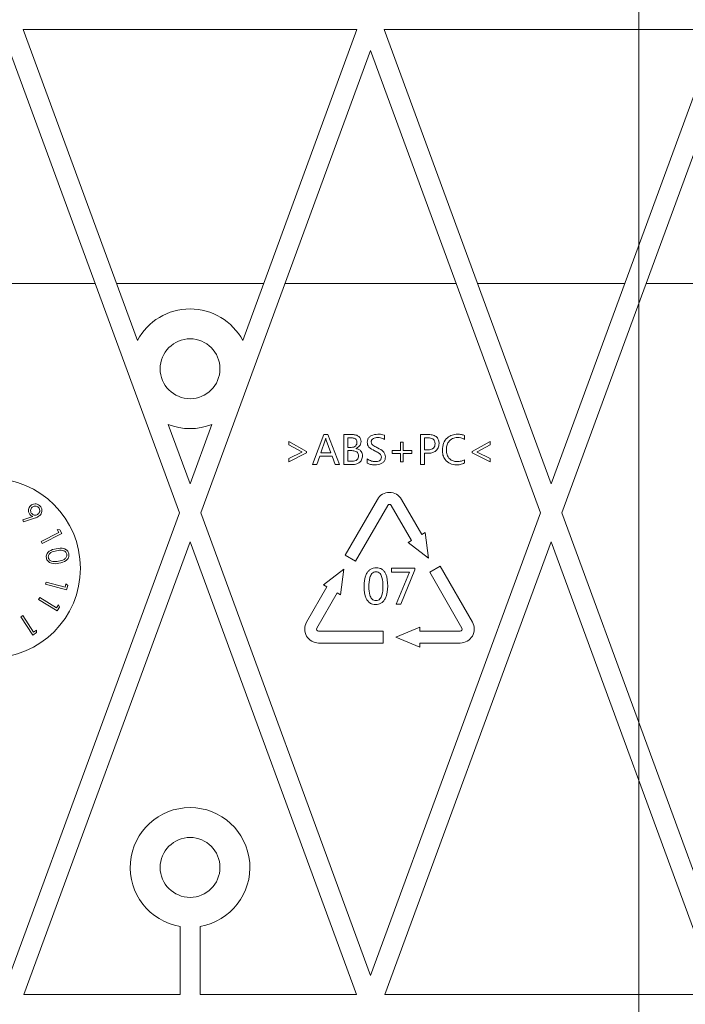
# Model space of a CAD drawing. Header units: millimetres. Extents: x -420 to 420, y -297 to 297.
# Tile 94 of 146: x 150 to 183, y -52 to -3. Entities that reach past the tile are written whole.
import ezdxf

# ---------------------------------------------------------------- set-up
doc = ezdxf.new("R2010")
doc.units = ezdxf.units.MM
doc.header["$MEASUREMENT"] = 0
doc.layers.add('layer 1', color=7, linetype='Continuous')

msp = doc.modelspace()

# ---------------------------------------------------------------- linework, layer by layer
at = {"layer": 'layer 1', "lineweight": 9}
for points in [[(180.9808, -160.5025), (180.9808, -160.5025), (180.9808, 24.0118), (180.9808, 24.0118)], [(166.8523, -3.5025), (166.8523, -3.5025), (150.1094, -3.5025), (150.1094, -3.5025)], [(150.1094, -3.5025), (150.1094, -3.5025), (155.8369, -19.0848), (155.8369, -19.0848)], [(166.8523, -3.5025), (166.8523, -3.5025), (161.1247, -19.0848), (161.1247, -19.0848)], [(184.9643, -3.5025), (184.9643, -3.5025), (168.2214, -3.5025), (168.2214, -3.5025)], [(176.5929, -26.2778), (176.5929, -26.2778), (168.2214, -3.5025), (168.2214, -3.5025)], [(176.5929, -26.2778), (176.5929, -26.2778), (184.9643, -3.5025), (184.9643, -3.5025)], [(177.1256, -27.7271), (177.1256, -27.7271), (185.8808, -3.9076), (185.8808, -3.9076)], [(149.4248, -4.5387), (149.4248, -4.5387), (157.9481, -27.7271), (157.9481, -27.7271)], [(167.5369, -4.5387), (167.5369, -4.5387), (159.0135, -27.7271), (159.0135, -27.7271)], [(176.0602, -27.7271), (176.0602, -27.7271), (167.5369, -4.5387), (167.5369, -4.5387)], [(153.7187, -16.2205), (153.7187, -16.2205), (145.131, -16.2205), (145.131, -16.2205)], [(162.1776, -16.2205), (162.1776, -16.2205), (154.7841, -16.2205), (154.7841, -16.2205)], [(171.8307, -16.2205), (171.8307, -16.2205), (163.243, -16.2205), (163.243, -16.2205)], [(180.2896, -16.2205), (180.2896, -16.2205), (172.8961, -16.2205), (172.8961, -16.2205)], [(185.8808, -16.2205), (185.8808, -16.2205), (181.355, -16.2205), (181.355, -16.2205)], [(157.3844, -23.295), (158.0892, -23.5717), (158.8725, -23.5717), (159.5772, -23.295)], [(157.3844, -23.295), (157.3844, -23.295), (158.4808, -26.2778), (158.4808, -26.2778)], [(159.5772, -23.295), (159.5772, -23.295), (158.4808, -26.2778), (158.4808, -26.2778)], [(163.4321, -24.317), (163.4321, -24.317), (163.4321, -24.15), (163.4321, -24.15)], [(163.4321, -24.15), (163.4321, -24.15), (164.3284, -24.6439), (164.3284, -24.6439)], [(164.6211, -25.3025), (164.6211, -25.3025), (165.1882, -23.8025), (165.1882, -23.8025)], [(165.2582, -24.0906), (165.2582, -24.0906), (165.0344, -24.7171), (165.0344, -24.7171)], [(165.1882, -23.8025), (165.1882, -23.8025), (165.3894, -23.8025), (165.3894, -23.8025)], [(165.287, -23.9854), (165.287, -23.9854), (165.2822, -23.9854), (165.2822, -23.9854)], [(165.536, -24.7171), (165.536, -24.7171), (165.3102, -24.0906), (165.3102, -24.0906)], [(165.3894, -23.8025), (165.3894, -23.8025), (165.9747, -25.3025), (165.9747, -25.3025)], [(166.1943, -23.8025), (166.1943, -23.8025), (166.6276, -23.8025), (166.6276, -23.8025)], [(166.1943, -25.3025), (166.1943, -25.3025), (166.1943, -23.8025), (166.1943, -23.8025)], [(166.5813, -23.9671), (166.5813, -23.9671), (166.3955, -23.9671), (166.3955, -23.9671)], [(166.3955, -23.9671), (166.3955, -23.9671), (166.3955, -24.4427), (166.3955, -24.4427)], [(168.2247, -23.8254), (168.2247, -23.8254), (168.2247, -24.0449), (168.2247, -24.0449)], [(169.0296, -24.6074), (169.0296, -24.6074), (169.0296, -24.1866), (169.0296, -24.1866)], [(169.0296, -24.1866), (169.0296, -24.1866), (169.176, -24.1866), (169.176, -24.1866)], [(169.176, -24.1866), (169.176, -24.1866), (169.176, -24.6074), (169.176, -24.6074)], [(170.0357, -25.3025), (170.0357, -25.3025), (170.0357, -23.8025), (170.0357, -23.8025)], [(170.0357, -23.8025), (170.0357, -23.8025), (170.4599, -23.8025), (170.4599, -23.8025)], [(170.431, -23.9671), (170.431, -23.9671), (170.2369, -23.9671), (170.2369, -23.9671)], [(170.2369, -23.9671), (170.2369, -23.9671), (170.2369, -24.5708), (170.2369, -24.5708)], [(172.2491, -23.8436), (172.2491, -23.8436), (172.2491, -24.0449), (172.2491, -24.0449)], [(172.6333, -24.6439), (172.6333, -24.6439), (173.5296, -24.15), (173.5296, -24.15)], [(173.5296, -24.15), (173.5296, -24.15), (173.5296, -24.317), (173.5296, -24.317)], [(164.0906, -24.6748), (164.0906, -24.6748), (163.4321, -24.317), (163.4321, -24.317)], [(164.0906, -24.6817), (164.0906, -24.6817), (164.0906, -24.6748), (164.0906, -24.6748)], [(164.3284, -24.6439), (164.3284, -24.6439), (164.3284, -24.7171), (164.3284, -24.7171)], [(166.3955, -24.4427), (166.3955, -24.4427), (166.5647, -24.4427), (166.5647, -24.4427)], [(166.5887, -24.6074), (166.5887, -24.6074), (166.3955, -24.6074), (166.3955, -24.6074)], [(166.3955, -24.6074), (166.3955, -24.6074), (166.3955, -25.1379), (166.3955, -25.1379)], [(166.7939, -24.5005), (166.7939, -24.5005), (166.7939, -24.5045), (166.7939, -24.5045)], [(168.6089, -24.7537), (168.6089, -24.7537), (168.6089, -24.6074), (168.6089, -24.6074)], [(168.6089, -24.6074), (168.6089, -24.6074), (169.0296, -24.6074), (169.0296, -24.6074)], [(169.176, -24.6074), (169.176, -24.6074), (169.5967, -24.6074), (169.5967, -24.6074)], [(169.5967, -24.6074), (169.5967, -24.6074), (169.5967, -24.7537), (169.5967, -24.7537)], [(170.2369, -24.5708), (170.2369, -24.5708), (170.4127, -24.5708), (170.4127, -24.5708)], [(172.6333, -24.7171), (172.6333, -24.7171), (172.6333, -24.6439), (172.6333, -24.6439)], [(173.5296, -24.317), (173.5296, -24.317), (172.8711, -24.6737), (172.8711, -24.6737)], [(172.8711, -24.6737), (172.8711, -24.6737), (172.8711, -24.6785), (172.8711, -24.6785)], [(172.8711, -24.6785), (172.8711, -24.6785), (173.5296, -25.0084), (173.5296, -25.0084)], [(163.4321, -25.0084), (163.4321, -25.0084), (164.0906, -24.6817), (164.0906, -24.6817)], [(164.3284, -24.7171), (164.3284, -24.7171), (163.4321, -25.1744), (163.4321, -25.1744)], [(163.4321, -25.1744), (163.4321, -25.1744), (163.4321, -25.0084), (163.4321, -25.0084)], [(164.9838, -24.8818), (164.9838, -24.8818), (164.8406, -25.3025), (164.8406, -25.3025)], [(165.6035, -24.8818), (165.6035, -24.8818), (164.9838, -24.8818), (164.9838, -24.8818)], [(165.0344, -24.7171), (165.0344, -24.7171), (165.536, -24.7171), (165.536, -24.7171)], [(165.7552, -25.3025), (165.7552, -25.3025), (165.6035, -24.8818), (165.6035, -24.8818)], [(166.3955, -25.1379), (166.3955, -25.1379), (166.6196, -25.1379), (166.6196, -25.1379)], [(167.365, -25.243), (167.365, -25.243), (167.365, -25.0235), (167.365, -25.0235)], [(169.0296, -24.7537), (169.0296, -24.7537), (168.6089, -24.7537), (168.6089, -24.7537)], [(169.0296, -25.1744), (169.0296, -25.1744), (169.0296, -24.7537), (169.0296, -24.7537)], [(169.176, -25.1744), (169.176, -25.1744), (169.0296, -25.1744), (169.0296, -25.1744)], [(169.5967, -24.7537), (169.5967, -24.7537), (169.176, -24.7537), (169.176, -24.7537)], [(169.176, -24.7537), (169.176, -24.7537), (169.176, -25.1744), (169.176, -25.1744)], [(170.4284, -24.7354), (170.4284, -24.7354), (170.2369, -24.7354), (170.2369, -24.7354)], [(170.2369, -24.7354), (170.2369, -24.7354), (170.2369, -25.3025), (170.2369, -25.3025)], [(172.2491, -25.0601), (172.2491, -25.0601), (172.2491, -25.2247), (172.2491, -25.2247)], [(173.5296, -25.1744), (173.5296, -25.1744), (172.6333, -24.7171), (172.6333, -24.7171)], [(173.5296, -25.0084), (173.5296, -25.0084), (173.5296, -25.1744), (173.5296, -25.1744)], [(164.8406, -25.3025), (164.8406, -25.3025), (164.6211, -25.3025), (164.6211, -25.3025)], [(165.9747, -25.3025), (165.9747, -25.3025), (165.7552, -25.3025), (165.7552, -25.3025)], [(166.6398, -25.3025), (166.6398, -25.3025), (166.1943, -25.3025), (166.1943, -25.3025)], [(170.2369, -25.3025), (170.2369, -25.3025), (170.0357, -25.3025), (170.0357, -25.3025)], [(167.8746, -27.0525), (167.8746, -27.0525), (166.258, -29.8525), (166.258, -29.8525)], [(170.1036, -28.8133), (170.1036, -28.8133), (169.0871, -27.0525), (169.0871, -27.0525)], [(166.7777, -30.1525), (166.7777, -30.1525), (168.3942, -27.3525), (168.3942, -27.3525)], [(168.5674, -27.3525), (168.5674, -27.3525), (169.584, -29.1133), (169.584, -29.1133)], [(157.9481, -27.7271), (157.9481, -27.7271), (149.4248, -50.9155), (149.4248, -50.9155)], [(150.0875, -28.0788), (150.0875, -28.0788), (150.5941, -27.9072), (150.5941, -27.9072)], [(150.1228, -28.1795), (150.1228, -28.1795), (150.0875, -28.0788), (150.0875, -28.0788)], [(150.6867, -27.9936), (150.6867, -27.9936), (150.1228, -28.1795), (150.1228, -28.1795)], [(159.0135, -27.7271), (159.0135, -27.7271), (167.5369, -50.9155), (167.5369, -50.9155)], [(167.5369, -50.9155), (167.5369, -50.9155), (176.0602, -27.7271), (176.0602, -27.7271)], [(185.6489, -50.9155), (185.6489, -50.9155), (177.1256, -27.7271), (177.1256, -27.7271)], [(151.8982, -28.7185), (151.8982, -28.7185), (151.8202, -28.5658), (151.8202, -28.5658)], [(151.8202, -28.5658), (151.8202, -28.5658), (151.9451, -28.5752), (151.9451, -28.5752)], [(151.9451, -28.5752), (151.9451, -28.5752), (152.0428, -28.7663), (152.0428, -28.7663)], [(151.021, -29.1673), (151.021, -29.1673), (151.8982, -28.7185), (151.8982, -28.7185)], [(152.0428, -28.7663), (152.0428, -28.7663), (151.0703, -29.2638), (151.0703, -29.2638)], [(169.584, -29.1133), (169.584, -29.1133), (169.4108, -29.2133), (169.4108, -29.2133)], [(170.2768, -28.7133), (170.2768, -28.7133), (170.1036, -28.8133), (170.1036, -28.8133)], [(170.4438, -30.0025), (170.4438, -30.0025), (170.2768, -28.7133), (170.2768, -28.7133)], [(158.4808, -29.1764), (158.4808, -29.1764), (150.1413, -51.8648), (150.1413, -51.8648)], [(151.0703, -29.2638), (151.0703, -29.2638), (151.021, -29.1673), (151.021, -29.1673)], [(158.4808, -29.1764), (158.4808, -29.1764), (166.8204, -51.8648), (166.8204, -51.8648)], [(168.2533, -51.8648), (168.2533, -51.8648), (176.5929, -29.1764), (176.5929, -29.1764)], [(169.4108, -29.2133), (169.4108, -29.2133), (170.4438, -30.0025), (170.4438, -30.0025)], [(184.9324, -51.8648), (184.9324, -51.8648), (176.5929, -29.1764), (176.5929, -29.1764)], [(166.258, -29.8525), (166.258, -29.8525), (166.7777, -30.1525), (166.7777, -30.1525)], [(166.2003, -30.5525), (166.2003, -30.5525), (165.1673, -31.3417), (165.1673, -31.3417)], [(166.0333, -31.8417), (166.0333, -31.8417), (166.2003, -30.5525), (166.2003, -30.5525)], [(168.5906, -30.7), (168.5906, -30.7), (168.5906, -30.5025), (168.5906, -30.5025)], [(168.5906, -30.5025), (168.5906, -30.5025), (169.754, -30.5025), (169.754, -30.5025)], [(169.754, -30.5786), (169.754, -30.5786), (169.0516, -32.3025), (169.0516, -32.3025)], [(169.754, -30.5025), (169.754, -30.5025), (169.754, -30.5786), (169.754, -30.5786)], [(171.0212, -30.4025), (171.0212, -30.4025), (170.5016, -30.7025), (170.5016, -30.7025)], [(172.6378, -33.2025), (172.6378, -33.2025), (171.0212, -30.4025), (171.0212, -30.4025)], [(169.4906, -30.7), (169.4906, -30.7), (168.5906, -30.7), (168.5906, -30.7)], [(168.8101, -32.3025), (168.8101, -32.3025), (169.4906, -30.7), (169.4906, -30.7)], [(170.5016, -30.7025), (170.5016, -30.7025), (172.1181, -33.5025), (172.1181, -33.5025)], [(151.2362, -31.3048), (151.2362, -31.3048), (151.2637, -31.2004), (151.2637, -31.2004)], [(152.2897, -31.5833), (152.2897, -31.5833), (151.2362, -31.3048), (151.2362, -31.3048)], [(151.2637, -31.2004), (151.2637, -31.2004), (152.2141, -31.4516), (152.2141, -31.4516)], [(152.2141, -31.4516), (152.2141, -31.4516), (152.258, -31.2861), (152.258, -31.2861)], [(152.258, -31.2861), (152.258, -31.2861), (152.3444, -31.3764), (152.3444, -31.3764)], [(152.3444, -31.3764), (152.3444, -31.3764), (152.2897, -31.5833), (152.2897, -31.5833)], [(165.3405, -31.4417), (165.3405, -31.4417), (164.3239, -33.2025), (164.3239, -33.2025)], [(165.1673, -31.3417), (165.1673, -31.3417), (165.3405, -31.4417), (165.3405, -31.4417)], [(150.8879, -32.0661), (150.8879, -32.0661), (150.9445, -31.9736), (150.9445, -31.9736)], [(151.8197, -32.6371), (151.8197, -32.6371), (150.8879, -32.0661), (150.8879, -32.0661)], [(150.9445, -31.9736), (150.9445, -31.9736), (151.7851, -32.4885), (151.7851, -32.4885)], [(164.8435, -33.5025), (164.8435, -33.5025), (165.8601, -31.7417), (165.8601, -31.7417)], [(165.8601, -31.7417), (165.8601, -31.7417), (166.0333, -31.8417), (166.0333, -31.8417)], [(151.7851, -32.4885), (151.7851, -32.4885), (151.8748, -32.3422), (151.8748, -32.3422)], [(151.9319, -32.4539), (151.9319, -32.4539), (151.8197, -32.6371), (151.8197, -32.6371)], [(151.8748, -32.3422), (151.8748, -32.3422), (151.9319, -32.4539), (151.9319, -32.4539)], [(169.0516, -32.3025), (169.0516, -32.3025), (168.8101, -32.3025), (168.8101, -32.3025)], [(149.9984, -32.9385), (149.9984, -32.9385), (150.089, -32.8788), (150.089, -32.8788)], [(150.5993, -33.8501), (150.5993, -33.8501), (149.9984, -32.9385), (149.9984, -32.9385)], [(150.089, -32.8788), (150.089, -32.8788), (150.6311, -33.7012), (150.6311, -33.7012)], [(169.9984, -33.4525), (169.9984, -33.4525), (168.7984, -33.9525), (168.7984, -33.9525)], [(169.9984, -33.6525), (169.9984, -33.6525), (169.9984, -33.4525), (169.9984, -33.4525)], [(150.7785, -33.732), (150.7785, -33.732), (150.5993, -33.8501), (150.5993, -33.8501)], [(150.6311, -33.7012), (150.6311, -33.7012), (150.7743, -33.6067), (150.7743, -33.6067)], [(150.7743, -33.6067), (150.7743, -33.6067), (150.7785, -33.732), (150.7785, -33.732)], [(168.1633, -33.6525), (168.1633, -33.6525), (164.9301, -33.6525), (164.9301, -33.6525)], [(168.1633, -34.2525), (168.1633, -34.2525), (168.1633, -33.6525), (168.1633, -33.6525)], [(168.7984, -33.9525), (168.7984, -33.9525), (169.9984, -34.4525), (169.9984, -34.4525)], [(172.0315, -33.6525), (172.0315, -33.6525), (169.9984, -33.6525), (169.9984, -33.6525)], [(164.9301, -34.2525), (164.9301, -34.2525), (168.1633, -34.2525), (168.1633, -34.2525)], [(169.9984, -34.2525), (169.9984, -34.2525), (172.0315, -34.2525), (172.0315, -34.2525)], [(169.9984, -34.4525), (169.9984, -34.4525), (169.9984, -34.2525), (169.9984, -34.2525)], [(157.9808, -51.8648), (157.9808, -51.8648), (157.9808, -48.4605), (157.9808, -48.4605)], [(158.9808, -51.8648), (158.9808, -51.8648), (158.9808, -48.4605), (158.9808, -48.4605)], [(157.9808, -51.8648), (157.9808, -51.8648), (150.1413, -51.8648), (150.1413, -51.8648)], [(166.8204, -51.8648), (166.8204, -51.8648), (158.9808, -51.8648), (158.9808, -51.8648)], [(184.9324, -51.8648), (184.9324, -51.8648), (168.2533, -51.8648), (168.2533, -51.8648)]]:
    msp.add_open_spline(points, degree=3, dxfattribs=at)
for points, knots in [([(161.1247, -19.0848), (160.6023, -18.1105), (159.5864, -17.5025), (158.4808, -17.5025), (158.4808, -17.5025), (157.3753, -17.5025), (156.3593, -18.1105), (155.8369, -19.0848)], [0, 0, 0, 0, 0.3333333, 0.3333333, 0.3333333, 0.3333333, 1, 1, 1, 1]), ([(159.9808, -20.5025), (159.9808, -19.6741), (159.3093, -19.0025), (158.4808, -19.0025), (158.4808, -19.0025), (157.6524, -19.0025), (156.9808, -19.6741), (156.9808, -20.5025), (156.9808, -20.5025), (156.9808, -21.3309), (157.6524, -22.0025), (158.4808, -22.0025), (158.4808, -22.0025), (159.3093, -22.0025), (159.9808, -21.3309), (159.9808, -20.5025)], [0, 0, 0, 0, 0.2, 0.2, 0.2, 0.2, 0.4, 0.4, 0.4, 0.4, 0.6, 0.6, 0.6, 0.6, 1, 1, 1, 1]), ([(165.2822, -23.9854), (165.2791, -24.0054), (165.2759, -24.0253), (165.2712, -24.0449), (165.2712, -24.0449), (165.2675, -24.0603), (165.2629, -24.0754), (165.2582, -24.0906)], [0, 0, 0, 0, 0.3333333, 0.3333333, 0.3333333, 0.3333333, 1, 1, 1, 1]), ([(165.3102, -24.0906), (165.305, -24.0712), (165.2998, -24.0517), (165.2956, -24.0321), (165.2956, -24.0321), (165.2923, -24.0166), (165.2897, -24.001), (165.287, -23.9854)], [0, 0, 0, 0, 0.3333333, 0.3333333, 0.3333333, 0.3333333, 1, 1, 1, 1]), ([(166.5647, -24.4427), (166.606, -24.4402), (166.6473, -24.4376), (166.6863, -24.4251), (166.6863, -24.4251), (166.725, -24.4126), (166.7615, -24.3903), (166.7897, -24.3601), (166.7897, -24.3601), (166.8119, -24.3364), (166.8289, -24.3077), (166.8386, -24.2773), (166.8386, -24.2773), (166.8483, -24.2467), (166.8505, -24.2142), (166.8528, -24.1818)], [0, 0, 0, 0, 0.2, 0.2, 0.2, 0.2, 0.4, 0.4, 0.4, 0.4, 0.6, 0.6, 0.6, 0.6, 1, 1, 1, 1]), ([(166.8528, -24.1818), (166.8514, -24.1571), (166.8499, -24.1324), (166.8433, -24.1088), (166.8433, -24.1088), (166.8367, -24.0852), (166.825, -24.0627), (166.8089, -24.044), (166.8089, -24.044), (166.7929, -24.0253), (166.7725, -24.0103), (166.7507, -23.9994), (166.7507, -23.9994), (166.6995, -23.9737), (166.6404, -23.9704), (166.5813, -23.9671)], [0, 0, 0, 0, 0.2, 0.2, 0.2, 0.2, 0.4, 0.4, 0.4, 0.4, 0.6, 0.6, 0.6, 0.6, 1, 1, 1, 1]), ([(166.6276, -23.8025), (166.6853, -23.806), (166.743, -23.8094), (166.7982, -23.825), (166.7982, -23.825), (166.8531, -23.8405), (166.9054, -23.8679), (166.9489, -23.9064), (166.9489, -23.9064), (166.9831, -23.9366), (167.012, -23.9736), (167.0286, -24.0149), (167.0286, -24.0149), (167.0452, -24.0562), (167.0496, -24.1017), (167.054, -24.1472)], [0, 0, 0, 0, 0.2, 0.2, 0.2, 0.2, 0.4, 0.4, 0.4, 0.4, 0.6, 0.6, 0.6, 0.6, 1, 1, 1, 1]), ([(167.054, -24.1472), (167.0499, -24.191), (167.0459, -24.2348), (167.0323, -24.2765), (167.0323, -24.2765), (167.0187, -24.3182), (166.9956, -24.3578), (166.9658, -24.3896), (166.9658, -24.3896), (166.9194, -24.4391), (166.8566, -24.4698), (166.7939, -24.5005)], [0, 0, 0, 0, 0.25, 0.25, 0.25, 0.25, 0.5, 0.5, 0.5, 0.5, 1, 1, 1, 1]), ([(167.365, -24.1866), (167.3692, -24.14), (167.3734, -24.0933), (167.3892, -24.0503), (167.3892, -24.0503), (167.4051, -24.0074), (167.4325, -23.9681), (167.4655, -23.935), (167.4655, -23.935), (167.4985, -23.9017), (167.5371, -23.8746), (167.5782, -23.8542), (167.5782, -23.8542), (167.6746, -23.8064), (167.785, -23.7953), (167.8955, -23.7842)], [0, 0, 0, 0, 0.2, 0.2, 0.2, 0.2, 0.4, 0.4, 0.4, 0.4, 0.6, 0.6, 0.6, 0.6, 1, 1, 1, 1]), ([(167.7317, -24.6122), (167.63, -24.5617), (167.5282, -24.5112), (167.4547, -24.4274), (167.4547, -24.4274), (167.4259, -24.3945), (167.4014, -24.3565), (167.3872, -24.3155), (167.3872, -24.3155), (167.3729, -24.2745), (167.369, -24.2306), (167.365, -24.1866)], [0, 0, 0, 0, 0.25, 0.25, 0.25, 0.25, 0.5, 0.5, 0.5, 0.5, 1, 1, 1, 1]), ([(167.8795, -23.9488), (167.8073, -23.9549), (167.7352, -23.9611), (167.673, -23.9947), (167.673, -23.9947), (167.6419, -24.0116), (167.6133, -24.0353), (167.594, -24.0652), (167.594, -24.0652), (167.5843, -24.0802), (167.577, -24.0968), (167.5727, -24.114), (167.5727, -24.114), (167.5685, -24.1312), (167.5673, -24.1491), (167.5662, -24.1669)], [0, 0, 0, 0, 0.2, 0.2, 0.2, 0.2, 0.4, 0.4, 0.4, 0.4, 0.6, 0.6, 0.6, 0.6, 1, 1, 1, 1]), ([(167.5662, -24.1669), (167.5736, -24.2112), (167.5809, -24.2555), (167.6037, -24.2901), (167.6037, -24.2901), (167.6268, -24.325), (167.6657, -24.3501), (167.7042, -24.373), (167.7042, -24.373), (167.765, -24.4092), (167.8249, -24.4403), (167.8849, -24.4713)], [0, 0, 0, 0, 0.25, 0.25, 0.25, 0.25, 0.5, 0.5, 0.5, 0.5, 1, 1, 1, 1]), ([(168.2247, -24.0449), (168.1641, -24.0127), (168.1035, -23.9805), (168.0386, -23.9649), (168.0386, -23.9649), (167.9873, -23.9527), (167.9334, -23.9507), (167.8795, -23.9488)], [0, 0, 0, 0, 0.3333333, 0.3333333, 0.3333333, 0.3333333, 1, 1, 1, 1]), ([(167.8955, -23.7842), (167.958, -23.7844), (168.0205, -23.7845), (168.0819, -23.7935), (168.0819, -23.7935), (168.13, -23.8005), (168.1774, -23.8129), (168.2247, -23.8254)], [0, 0, 0, 0, 0.3333333, 0.3333333, 0.3333333, 0.3333333, 1, 1, 1, 1]), ([(170.7674, -24.2592), (170.7641, -24.211), (170.7607, -24.1629), (170.7415, -24.1197), (170.7415, -24.1197), (170.7224, -24.077), (170.6879, -24.0391), (170.6479, -24.0148), (170.6479, -24.0148), (170.5847, -23.9765), (170.5078, -23.9718), (170.431, -23.9671)], [0, 0, 0, 0, 0.25, 0.25, 0.25, 0.25, 0.5, 0.5, 0.5, 0.5, 1, 1, 1, 1]), ([(170.4599, -23.8025), (170.532, -23.8066), (170.6042, -23.8107), (170.6732, -23.8312), (170.6732, -23.8312), (170.7418, -23.8516), (170.8072, -23.8881), (170.8574, -23.9399), (170.8574, -23.9399), (170.8969, -23.9807), (170.927, -24.0309), (170.9439, -24.0843), (170.9439, -24.0843), (170.961, -24.1379), (170.9648, -24.1947), (170.9686, -24.2515)], [0, 0, 0, 0, 0.2, 0.2, 0.2, 0.2, 0.4, 0.4, 0.4, 0.4, 0.6, 0.6, 0.6, 0.6, 1, 1, 1, 1]), ([(171.1333, -24.5808), (171.143, -24.4643), (171.1528, -24.3479), (171.1934, -24.2411), (171.1934, -24.2411), (171.2339, -24.1347), (171.3051, -24.0378), (171.3931, -23.9614), (171.3931, -23.9614), (171.4625, -23.9011), (171.5424, -23.8535), (171.6279, -23.8261), (171.6279, -23.8261), (171.7136, -23.7986), (171.8048, -23.7914), (171.8961, -23.7842)], [0, 0, 0, 0, 0.2, 0.2, 0.2, 0.2, 0.4, 0.4, 0.4, 0.4, 0.6, 0.6, 0.6, 0.6, 1, 1, 1, 1]), ([(171.8979, -23.9488), (171.8092, -23.9585), (171.7206, -23.9681), (171.6419, -24.0041), (171.6419, -24.0041), (171.5633, -24.04), (171.4946, -24.1021), (171.4439, -24.1748), (171.4439, -24.1748), (171.4038, -24.2323), (171.375, -24.2963), (171.3587, -24.3629), (171.3587, -24.3629), (171.3423, -24.4297), (171.3384, -24.4991), (171.3345, -24.5685)], [0, 0, 0, 0, 0.2, 0.2, 0.2, 0.2, 0.4, 0.4, 0.4, 0.4, 0.6, 0.6, 0.6, 0.6, 1, 1, 1, 1]), ([(171.8961, -23.7842), (171.9638, -23.7858), (172.0314, -23.7874), (172.097, -23.8001), (172.097, -23.8001), (172.1486, -23.81), (172.1988, -23.8268), (172.2491, -23.8436)], [0, 0, 0, 0, 0.3333333, 0.3333333, 0.3333333, 0.3333333, 1, 1, 1, 1]), ([(172.2491, -24.0449), (172.187, -24.0138), (172.1248, -23.9828), (172.0587, -23.967), (172.0587, -23.967), (172.0067, -23.9546), (171.9523, -23.9517), (171.8979, -23.9488)], [0, 0, 0, 0, 0.3333333, 0.3333333, 0.3333333, 0.3333333, 1, 1, 1, 1]), ([(166.926, -24.8686), (166.9242, -24.8382), (166.9224, -24.8078), (166.9139, -24.7788), (166.9139, -24.7788), (166.9056, -24.7498), (166.8906, -24.7223), (166.8704, -24.6996), (166.8704, -24.6996), (166.8503, -24.6769), (166.8248, -24.659), (166.7978, -24.6459), (166.7978, -24.6459), (166.7341, -24.6152), (166.6614, -24.6113), (166.5887, -24.6074)], [0, 0, 0, 0, 0.2, 0.2, 0.2, 0.2, 0.4, 0.4, 0.4, 0.4, 0.6, 0.6, 0.6, 0.6, 1, 1, 1, 1]), ([(166.7939, -24.5045), (166.8443, -24.5146), (166.8947, -24.5247), (166.9401, -24.5469), (166.9401, -24.5469), (166.9854, -24.5691), (167.0256, -24.6032), (167.0567, -24.6441), (167.0567, -24.6441), (167.0812, -24.6762), (167.1001, -24.7125), (167.1109, -24.7507), (167.1109, -24.7507), (167.1217, -24.789), (167.1244, -24.8292), (167.1272, -24.8695)], [0, 0, 0, 0, 0.2, 0.2, 0.2, 0.2, 0.4, 0.4, 0.4, 0.4, 0.6, 0.6, 0.6, 0.6, 1, 1, 1, 1]), ([(168.0784, -24.9323), (168.0682, -24.886), (168.058, -24.8397), (168.0329, -24.8031), (168.0329, -24.8031), (168.0074, -24.766), (167.9667, -24.7389), (167.9259, -24.7145), (167.9259, -24.7145), (167.8614, -24.6759), (167.7965, -24.6441), (167.7317, -24.6122)], [0, 0, 0, 0, 0.25, 0.25, 0.25, 0.25, 0.5, 0.5, 0.5, 0.5, 1, 1, 1, 1]), ([(167.8849, -24.4713), (167.9912, -24.5249), (168.0976, -24.5785), (168.1779, -24.6649), (168.1779, -24.6649), (168.2094, -24.6988), (168.2369, -24.7378), (168.2532, -24.7805), (168.2532, -24.7805), (168.2695, -24.8231), (168.2746, -24.8694), (168.2796, -24.9158)], [0, 0, 0, 0, 0.25, 0.25, 0.25, 0.25, 0.5, 0.5, 0.5, 0.5, 1, 1, 1, 1]), ([(170.4127, -24.5708), (170.4631, -24.5683), (170.5135, -24.5659), (170.5618, -24.552), (170.5618, -24.552), (170.6098, -24.5382), (170.6558, -24.5132), (170.6908, -24.4771), (170.6908, -24.4771), (170.7183, -24.4487), (170.739, -24.4134), (170.7507, -24.376), (170.7507, -24.376), (170.7623, -24.3385), (170.7649, -24.2989), (170.7674, -24.2592)], [0, 0, 0, 0, 0.2, 0.2, 0.2, 0.2, 0.4, 0.4, 0.4, 0.4, 0.6, 0.6, 0.6, 0.6, 1, 1, 1, 1]), ([(170.9686, -24.2515), (170.96, -24.3284), (170.9513, -24.4053), (170.9194, -24.4729), (170.9194, -24.4729), (170.8875, -24.5404), (170.8325, -24.5985), (170.7693, -24.6426), (170.7693, -24.6426), (170.7193, -24.6774), (170.6643, -24.7033), (170.6067, -24.7174), (170.6067, -24.7174), (170.549, -24.7314), (170.4887, -24.7334), (170.4284, -24.7354)], [0, 0, 0, 0, 0.2, 0.2, 0.2, 0.2, 0.4, 0.4, 0.4, 0.4, 0.6, 0.6, 0.6, 0.6, 1, 1, 1, 1]), ([(171.8364, -25.3208), (171.728, -25.3108), (171.6197, -25.3008), (171.5223, -25.2592), (171.5223, -25.2592), (171.4252, -25.2178), (171.339, -25.1451), (171.2746, -25.0582), (171.2746, -25.0582), (171.2236, -24.9897), (171.1863, -24.9123), (171.165, -24.8314), (171.165, -24.8314), (171.1437, -24.7502), (171.1385, -24.6655), (171.1333, -24.5808)], [0, 0, 0, 0, 0.2, 0.2, 0.2, 0.2, 0.4, 0.4, 0.4, 0.4, 0.6, 0.6, 0.6, 0.6, 1, 1, 1, 1]), ([(171.3345, -24.5685), (171.3402, -24.6522), (171.3459, -24.7358), (171.3722, -24.8142), (171.3722, -24.8142), (171.3984, -24.8921), (171.4449, -24.9647), (171.5057, -25.0224), (171.5057, -25.0224), (171.5535, -25.0678), (171.6103, -25.104), (171.6714, -25.1248), (171.6714, -25.1248), (171.7327, -25.1456), (171.7984, -25.1509), (171.8641, -25.1561)], [0, 0, 0, 0, 0.2, 0.2, 0.2, 0.2, 0.4, 0.4, 0.4, 0.4, 0.6, 0.6, 0.6, 0.6, 1, 1, 1, 1]), ([(166.6196, -25.1379), (166.6629, -25.1355), (166.7063, -25.1331), (166.7477, -25.1207), (166.7477, -25.1207), (166.7887, -25.1084), (166.8278, -25.0862), (166.8581, -25.0552), (166.8581, -25.0552), (166.8819, -25.0308), (166.9003, -25.0008), (166.9107, -24.9689), (166.9107, -24.9689), (166.9211, -24.9368), (166.9236, -24.9027), (166.926, -24.8686)], [0, 0, 0, 0, 0.2, 0.2, 0.2, 0.2, 0.4, 0.4, 0.4, 0.4, 0.6, 0.6, 0.6, 0.6, 1, 1, 1, 1]), ([(167.1272, -24.8695), (167.1192, -24.9384), (167.1112, -25.0072), (167.0821, -25.0674), (167.0821, -25.0674), (167.0529, -25.1274), (167.0026, -25.1787), (166.9454, -25.2173), (166.9454, -25.2173), (166.9003, -25.2477), (166.8508, -25.2702), (166.7993, -25.2831), (166.7993, -25.2831), (166.7476, -25.296), (166.6937, -25.2992), (166.6398, -25.3025)], [0, 0, 0, 0, 0.2, 0.2, 0.2, 0.2, 0.4, 0.4, 0.4, 0.4, 0.6, 0.6, 0.6, 0.6, 1, 1, 1, 1]), ([(167.365, -25.0235), (167.4343, -25.0649), (167.5036, -25.1063), (167.579, -25.1283), (167.579, -25.1283), (167.6384, -25.1456), (167.7016, -25.1509), (167.7648, -25.1561)], [0, 0, 0, 0, 0.3333333, 0.3333333, 0.3333333, 0.3333333, 1, 1, 1, 1]), ([(168.2796, -24.9158), (168.2761, -24.9634), (168.2725, -25.0109), (168.2577, -25.0555), (168.2577, -25.0555), (168.2429, -25.1), (168.2168, -25.1414), (168.1839, -25.1757), (168.1839, -25.1757), (168.1509, -25.2101), (168.111, -25.2374), (168.0686, -25.2575), (168.0686, -25.2575), (167.969, -25.3048), (167.8558, -25.3128), (167.7426, -25.3208)], [0, 0, 0, 0, 0.2, 0.2, 0.2, 0.2, 0.4, 0.4, 0.4, 0.4, 0.6, 0.6, 0.6, 0.6, 1, 1, 1, 1]), ([(167.7648, -25.1561), (167.8398, -25.1524), (167.9148, -25.1487), (167.9778, -25.1141), (167.9778, -25.1141), (167.9936, -25.1053), (168.0087, -25.0947), (168.0219, -25.0819), (168.0219, -25.0819), (168.0352, -25.0692), (168.0466, -25.0544), (168.0548, -25.0383), (168.0548, -25.0383), (168.0711, -25.0063), (168.0747, -24.9693), (168.0784, -24.9323)], [0, 0, 0, 0, 0.2, 0.2, 0.2, 0.2, 0.4, 0.4, 0.4, 0.4, 0.6, 0.6, 0.6, 0.6, 1, 1, 1, 1]), ([(171.8641, -25.1561), (171.9397, -25.1523), (172.0153, -25.1484), (172.0866, -25.1281), (172.0866, -25.1281), (172.1426, -25.1122), (172.1958, -25.0861), (172.2491, -25.0601)], [0, 0, 0, 0, 0.3333333, 0.3333333, 0.3333333, 0.3333333, 1, 1, 1, 1]), ([(167.7426, -25.3208), (167.6697, -25.3168), (167.5968, -25.3129), (167.5266, -25.2966), (167.5266, -25.2966), (167.4716, -25.2838), (167.4183, -25.2634), (167.365, -25.243)], [0, 0, 0, 0, 0.3333333, 0.3333333, 0.3333333, 0.3333333, 1, 1, 1, 1]), ([(172.2491, -25.2247), (172.1753, -25.2571), (172.1016, -25.2895), (172.0241, -25.305), (172.0241, -25.305), (171.9631, -25.3172), (171.8997, -25.319), (171.8364, -25.3208)], [0, 0, 0, 0, 0.3333333, 0.3333333, 0.3333333, 0.3333333, 1, 1, 1, 1]), ([(152.9808, -30.5025), (152.9808, -28.0172), (150.9661, -26.0025), (148.4808, -26.0025), (148.4808, -26.0025), (145.9956, -26.0025), (143.9808, -28.0172), (143.9808, -30.5025), (143.9808, -30.5025), (143.9808, -32.9878), (145.9955, -35.0025), (148.4808, -35.0025), (148.4808, -35.0025), (150.9661, -35.0025), (152.9808, -32.9878), (152.9808, -30.5025)], [0, 0, 0, 0, 0.2, 0.2, 0.2, 0.2, 0.4, 0.4, 0.4, 0.4, 0.6, 0.6, 0.6, 0.6, 1, 1, 1, 1]), ([(169.0871, -27.0525), (168.962, -26.8359), (168.7309, -26.7025), (168.4808, -26.7025), (168.4808, -26.7025), (168.2307, -26.7025), (167.9997, -26.8359), (167.8746, -27.0525)], [0, 0, 0, 0, 0.3333333, 0.3333333, 0.3333333, 0.3333333, 1, 1, 1, 1]), ([(150.4945, -27.8541), (150.4611, -27.8207), (150.4276, -27.7872), (150.4064, -27.7466), (150.4064, -27.7466), (150.3851, -27.7059), (150.3761, -27.658), (150.3762, -27.6107), (150.3762, -27.6107), (150.3762, -27.5734), (150.3819, -27.5365), (150.3949, -27.5027), (150.3949, -27.5027), (150.4079, -27.4687), (150.4283, -27.4379), (150.4487, -27.407)], [0, 0, 0, 0, 0.2, 0.2, 0.2, 0.2, 0.4, 0.4, 0.4, 0.4, 0.6, 0.6, 0.6, 0.6, 1, 1, 1, 1]), ([(150.4487, -27.407), (150.4838, -27.3709), (150.5189, -27.3348), (150.5619, -27.3114), (150.5619, -27.3114), (150.6048, -27.2879), (150.6555, -27.2771), (150.7057, -27.2765), (150.7057, -27.2765), (150.7454, -27.2759), (150.7847, -27.2818), (150.821, -27.2952), (150.821, -27.2952), (150.8573, -27.3086), (150.8905, -27.3297), (150.9238, -27.3508)], [0, 0, 0, 0, 0.2, 0.2, 0.2, 0.2, 0.4, 0.4, 0.4, 0.4, 0.6, 0.6, 0.6, 0.6, 1, 1, 1, 1]), ([(150.5329, -27.4724), (150.5153, -27.5016), (150.4977, -27.5307), (150.4895, -27.5627), (150.4895, -27.5627), (150.4814, -27.5948), (150.4827, -27.6297), (150.49, -27.6629), (150.49, -27.6629), (150.4958, -27.6892), (150.5052, -27.7144), (150.5197, -27.7361), (150.5197, -27.7361), (150.5342, -27.7578), (150.5537, -27.776), (150.5732, -27.7941)], [0, 0, 0, 0, 0.2, 0.2, 0.2, 0.2, 0.4, 0.4, 0.4, 0.4, 0.6, 0.6, 0.6, 0.6, 1, 1, 1, 1]), ([(150.8546, -27.4326), (150.8255, -27.4149), (150.7963, -27.3973), (150.7643, -27.3891), (150.7643, -27.3891), (150.7323, -27.381), (150.6974, -27.3822), (150.6641, -27.3894), (150.6641, -27.3894), (150.6379, -27.3951), (150.6126, -27.4045), (150.5909, -27.4189), (150.5909, -27.4189), (150.5692, -27.4334), (150.551, -27.4529), (150.5329, -27.4724)], [0, 0, 0, 0, 0.2, 0.2, 0.2, 0.2, 0.4, 0.4, 0.4, 0.4, 0.6, 0.6, 0.6, 0.6, 1, 1, 1, 1]), ([(150.8951, -27.7545), (150.9128, -27.7253), (150.9305, -27.6962), (150.9387, -27.6642), (150.9387, -27.6642), (150.9469, -27.6321), (150.9455, -27.5971), (150.9381, -27.5638), (150.9381, -27.5638), (150.9324, -27.5375), (150.9229, -27.5123), (150.9084, -27.4906), (150.9084, -27.4906), (150.8938, -27.4689), (150.8742, -27.4507), (150.8546, -27.4326)], [0, 0, 0, 0, 0.2, 0.2, 0.2, 0.2, 0.4, 0.4, 0.4, 0.4, 0.6, 0.6, 0.6, 0.6, 1, 1, 1, 1]), ([(150.9238, -27.3508), (150.9588, -27.3856), (150.9939, -27.4203), (151.0171, -27.4625), (151.0171, -27.4625), (151.0404, -27.5047), (151.0518, -27.5543), (151.0527, -27.6036), (151.0527, -27.6036), (151.0535, -27.6425), (151.0478, -27.6812), (151.0346, -27.7169), (151.0346, -27.7169), (151.0214, -27.7526), (151.0008, -27.7853), (150.9802, -27.8179)], [0, 0, 0, 0, 0.2, 0.2, 0.2, 0.2, 0.4, 0.4, 0.4, 0.4, 0.6, 0.6, 0.6, 0.6, 1, 1, 1, 1]), ([(168.5674, -27.3525), (168.5496, -27.3215), (168.5166, -27.3025), (168.4808, -27.3025), (168.4808, -27.3025), (168.4451, -27.3025), (168.4121, -27.3215), (168.3942, -27.3525)], [0, 0, 0, 0, 0.3333333, 0.3333333, 0.3333333, 0.3333333, 1, 1, 1, 1]), ([(150.5941, -27.9072), (150.5744, -27.8994), (150.5546, -27.8916), (150.5362, -27.8814), (150.5362, -27.8814), (150.5218, -27.8733), (150.5081, -27.8637), (150.4945, -27.8541)], [0, 0, 0, 0, 0.3333333, 0.3333333, 0.3333333, 0.3333333, 1, 1, 1, 1]), ([(150.5732, -27.7941), (150.6023, -27.8119), (150.6314, -27.8296), (150.6634, -27.8378), (150.6634, -27.8378), (150.6955, -27.846), (150.7304, -27.8447), (150.7638, -27.8375), (150.7638, -27.8375), (150.79, -27.8319), (150.8153, -27.8225), (150.8371, -27.8081), (150.8371, -27.8081), (150.8588, -27.7936), (150.877, -27.7741), (150.8951, -27.7545)], [0, 0, 0, 0, 0.2, 0.2, 0.2, 0.2, 0.4, 0.4, 0.4, 0.4, 0.6, 0.6, 0.6, 0.6, 1, 1, 1, 1]), ([(150.9802, -27.8179), (150.9322, -27.8621), (150.8841, -27.9062), (150.8285, -27.937), (150.8285, -27.937), (150.7844, -27.9614), (150.7355, -27.9775), (150.6867, -27.9936)], [0, 0, 0, 0, 0.3333333, 0.3333333, 0.3333333, 0.3333333, 1, 1, 1, 1]), ([(151.2754, -29.9872), (151.2722, -29.9554), (151.2689, -29.9235), (151.2717, -29.892), (151.2717, -29.892), (151.2745, -29.8604), (151.2833, -29.8292), (151.2966, -29.8), (151.2966, -29.8), (151.323, -29.7421), (151.367, -29.6924), (151.4175, -29.6546), (151.4175, -29.6546), (151.5188, -29.579), (151.6461, -29.5515), (151.7734, -29.524)], [0, 0, 0, 0, 0.2, 0.2, 0.2, 0.2, 0.4, 0.4, 0.4, 0.4, 0.6, 0.6, 0.6, 0.6, 1, 1, 1, 1]), ([(151.7734, -29.524), (151.9025, -29.5043), (152.0317, -29.4846), (152.153, -29.5203), (152.153, -29.5203), (152.2134, -29.538), (152.2719, -29.5695), (152.317, -29.6146), (152.317, -29.6146), (152.3397, -29.6372), (152.3591, -29.6633), (152.3728, -29.6919), (152.3728, -29.6919), (152.3866, -29.7204), (152.3949, -29.7513), (152.4032, -29.7823)], [0, 0, 0, 0, 0.2, 0.2, 0.2, 0.2, 0.4, 0.4, 0.4, 0.4, 0.6, 0.6, 0.6, 0.6, 1, 1, 1, 1]), ([(152.3018, -29.8043), (152.2946, -29.7799), (152.2874, -29.7556), (152.2752, -29.7337), (152.2752, -29.7337), (152.2631, -29.7118), (152.246, -29.6923), (152.2265, -29.6759), (152.2265, -29.6759), (152.1878, -29.6435), (152.1397, -29.6232), (152.0908, -29.6125), (152.0908, -29.6125), (151.9924, -29.591), (151.8911, -29.6085), (151.7897, -29.626)], [0, 0, 0, 0, 0.2, 0.2, 0.2, 0.2, 0.4, 0.4, 0.4, 0.4, 0.6, 0.6, 0.6, 0.6, 1, 1, 1, 1]), ([(151.9067, -30.2569), (151.7765, -30.2744), (151.6463, -30.2919), (151.5252, -30.254), (151.5252, -30.254), (151.4647, -30.235), (151.4064, -30.2022), (151.3615, -30.1565), (151.3615, -30.1565), (151.3388, -30.1334), (151.3195, -30.107), (151.3058, -30.0783), (151.3058, -30.0783), (151.292, -30.0495), (151.2837, -30.0184), (151.2754, -29.9872)], [0, 0, 0, 0, 0.2, 0.2, 0.2, 0.2, 0.4, 0.4, 0.4, 0.4, 0.6, 0.6, 0.6, 0.6, 1, 1, 1, 1]), ([(151.7897, -29.626), (151.6886, -29.6451), (151.5874, -29.6642), (151.5031, -29.719), (151.5031, -29.719), (151.4612, -29.7463), (151.4235, -29.7825), (151.3987, -29.8265), (151.3987, -29.8265), (151.3862, -29.8487), (151.377, -29.8729), (151.3734, -29.8977), (151.3734, -29.8977), (151.3697, -29.9224), (151.3715, -29.9478), (151.3733, -29.9731)], [0, 0, 0, 0, 0.2, 0.2, 0.2, 0.2, 0.4, 0.4, 0.4, 0.4, 0.6, 0.6, 0.6, 0.6, 1, 1, 1, 1]), ([(151.3733, -29.9731), (151.3824, -30.0018), (151.3916, -30.0306), (151.4074, -30.0559), (151.4074, -30.0559), (151.4232, -30.0812), (151.4457, -30.1031), (151.4709, -30.1192), (151.4709, -30.1192), (151.5104, -30.1445), (151.5567, -30.1556), (151.6031, -30.1668)], [0, 0, 0, 0, 0.25, 0.25, 0.25, 0.25, 0.5, 0.5, 0.5, 0.5, 1, 1, 1, 1]), ([(151.8862, -30.1566), (151.9861, -30.1344), (152.0859, -30.1122), (152.1704, -30.0573), (152.1704, -30.0573), (152.2124, -30.0299), (152.2506, -29.9945), (152.2757, -29.9507), (152.2757, -29.9507), (152.2883, -29.9286), (152.2976, -29.9045), (152.3014, -29.8797), (152.3014, -29.8797), (152.3052, -29.855), (152.3035, -29.8296), (152.3018, -29.8043)], [0, 0, 0, 0, 0.2, 0.2, 0.2, 0.2, 0.4, 0.4, 0.4, 0.4, 0.6, 0.6, 0.6, 0.6, 1, 1, 1, 1]), ([(152.4032, -29.7823), (152.4065, -29.8144), (152.4097, -29.8465), (152.407, -29.8782), (152.407, -29.8782), (152.4042, -29.91), (152.3955, -29.9415), (152.3823, -29.9711), (152.3823, -29.9711), (152.3563, -30.0297), (152.3131, -30.0807), (152.263, -30.1197), (152.263, -30.1197), (152.1627, -30.1977), (152.0347, -30.2273), (151.9067, -30.2569)], [0, 0, 0, 0, 0.2, 0.2, 0.2, 0.2, 0.4, 0.4, 0.4, 0.4, 0.6, 0.6, 0.6, 0.6, 1, 1, 1, 1]), ([(151.6031, -30.1668), (151.6562, -30.1711), (151.7093, -30.1754), (151.7621, -30.1725), (151.7621, -30.1725), (151.8036, -30.1702), (151.8449, -30.1634), (151.8862, -30.1566)], [0, 0, 0, 0, 0.3333333, 0.3333333, 0.3333333, 0.3333333, 1, 1, 1, 1]), ([(167.2077, -31.4375), (167.2176, -31.2198), (167.2275, -31.0021), (167.317, -30.8105), (167.317, -30.8105), (167.3395, -30.7623), (167.3671, -30.7157), (167.4005, -30.6739), (167.4005, -30.6739), (167.434, -30.6322), (167.4733, -30.5952), (167.5178, -30.5654), (167.5178, -30.5654), (167.5623, -30.5356), (167.612, -30.513), (167.6636, -30.5001), (167.6636, -30.5001), (167.7152, -30.4871), (167.7687, -30.4838), (167.8223, -30.4805)], [0, 0, 0, 0, 0.1666667, 0.1666667, 0.1666667, 0.1666667, 0.3333333, 0.3333333, 0.3333333, 0.3333333, 0.5, 0.5, 0.5, 0.5, 0.6666667, 0.6666667, 0.6666667, 0.6666667, 1, 1, 1, 1]), ([(167.8223, -30.4805), (167.8731, -30.4837), (167.9239, -30.4869), (167.973, -30.4991), (167.973, -30.4991), (168.022, -30.5114), (168.0693, -30.5327), (168.1113, -30.5612), (168.1113, -30.5612), (168.1534, -30.5898), (168.1901, -30.6257), (168.2209, -30.6661), (168.2209, -30.6661), (168.2517, -30.7065), (168.2765, -30.7515), (168.2967, -30.7978), (168.2967, -30.7978), (168.3772, -30.9821), (168.3851, -31.1885), (168.393, -31.3949)], [0, 0, 0, 0, 0.1666667, 0.1666667, 0.1666667, 0.1666667, 0.3333333, 0.3333333, 0.3333333, 0.3333333, 0.5, 0.5, 0.5, 0.5, 0.6666667, 0.6666667, 0.6666667, 0.6666667, 1, 1, 1, 1]), ([(167.81, -30.6781), (167.7713, -30.6819), (167.7326, -30.6857), (167.6975, -30.6998), (167.6975, -30.6998), (167.6623, -30.7139), (167.6307, -30.7382), (167.6045, -30.7665), (167.6045, -30.7665), (167.5521, -30.8231), (167.5213, -30.8958), (167.5, -30.9698), (167.5, -30.9698), (167.4573, -31.1186), (167.4532, -31.2725), (167.4491, -31.4265)], [0, 0, 0, 0, 0.2, 0.2, 0.2, 0.2, 0.4, 0.4, 0.4, 0.4, 0.6, 0.6, 0.6, 0.6, 1, 1, 1, 1]), ([(168.1516, -31.4148), (168.1476, -31.2649), (168.1437, -31.1149), (168.1045, -30.9694), (168.1045, -30.9694), (168.0851, -30.897), (168.0569, -30.8257), (168.0075, -30.7688), (168.0075, -30.7688), (167.9828, -30.7403), (167.9529, -30.7155), (167.9191, -30.701), (167.9191, -30.701), (167.8852, -30.6864), (167.8476, -30.6823), (167.81, -30.6781)], [0, 0, 0, 0, 0.2, 0.2, 0.2, 0.2, 0.4, 0.4, 0.4, 0.4, 0.6, 0.6, 0.6, 0.6, 1, 1, 1, 1]), ([(167.7818, -32.3244), (167.7322, -32.3212), (167.6826, -32.318), (167.6348, -32.3057), (167.6348, -32.3057), (167.5871, -32.2935), (167.5412, -32.2722), (167.5002, -32.2442), (167.5002, -32.2442), (167.4186, -32.1886), (167.356, -32.1062), (167.3127, -32.0178), (167.3127, -32.0178), (167.2259, -31.8404), (167.2168, -31.639), (167.2077, -31.4375)], [0, 0, 0, 0, 0.2, 0.2, 0.2, 0.2, 0.4, 0.4, 0.4, 0.4, 0.6, 0.6, 0.6, 0.6, 1, 1, 1, 1]), ([(167.4491, -31.4265), (167.4531, -31.5725), (167.457, -31.7185), (167.5006, -31.8588), (167.5006, -31.8588), (167.5223, -31.9285), (167.5537, -31.9968), (167.6054, -32.0482), (167.6054, -32.0482), (167.6313, -32.0739), (167.6623, -32.0955), (167.6961, -32.1079), (167.6961, -32.1079), (167.7299, -32.1203), (167.7665, -32.1236), (167.8031, -32.1269)], [0, 0, 0, 0, 0.2, 0.2, 0.2, 0.2, 0.4, 0.4, 0.4, 0.4, 0.6, 0.6, 0.6, 0.6, 1, 1, 1, 1]), ([(168.393, -31.3949), (168.3817, -31.6077), (168.3705, -31.8205), (168.2788, -32.0049), (168.2788, -32.0049), (168.2558, -32.0513), (168.2276, -32.0959), (168.1943, -32.1362), (168.1943, -32.1362), (168.161, -32.1764), (168.1225, -32.2123), (168.079, -32.2412), (168.079, -32.2412), (168.0355, -32.2702), (167.987, -32.2921), (167.9367, -32.3048), (167.9367, -32.3048), (167.8863, -32.3176), (167.8341, -32.321), (167.7818, -32.3244)], [0, 0, 0, 0, 0.1666667, 0.1666667, 0.1666667, 0.1666667, 0.3333333, 0.3333333, 0.3333333, 0.3333333, 0.5, 0.5, 0.5, 0.5, 0.6666667, 0.6666667, 0.6666667, 0.6666667, 1, 1, 1, 1]), ([(167.8031, -32.1269), (167.84, -32.1233), (167.8769, -32.1198), (167.9106, -32.1066), (167.9106, -32.1066), (167.9443, -32.0935), (167.9749, -32.0707), (168.0002, -32.044), (168.0002, -32.044), (168.0509, -31.9906), (168.0811, -31.9214), (168.1019, -31.8509), (168.1019, -31.8509), (168.1437, -31.7091), (168.1476, -31.5619), (168.1516, -31.4148)], [0, 0, 0, 0, 0.2, 0.2, 0.2, 0.2, 0.4, 0.4, 0.4, 0.4, 0.6, 0.6, 0.6, 0.6, 1, 1, 1, 1]), ([(164.3239, -33.2025), (164.1989, -33.4191), (164.1989, -33.6859), (164.3239, -33.9025), (164.3239, -33.9025), (164.449, -34.1191), (164.68, -34.2525), (164.9301, -34.2525)], [0, 0, 0, 0, 0.3333333, 0.3333333, 0.3333333, 0.3333333, 1, 1, 1, 1]), ([(164.8435, -33.5025), (164.8257, -33.5334), (164.8257, -33.5715), (164.8435, -33.6025), (164.8435, -33.6025), (164.8614, -33.6334), (164.8944, -33.6525), (164.9301, -33.6525)], [0, 0, 0, 0, 0.3333333, 0.3333333, 0.3333333, 0.3333333, 1, 1, 1, 1]), ([(172.0315, -34.2525), (172.2816, -34.2525), (172.5127, -34.1191), (172.6378, -33.9025), (172.6378, -33.9025), (172.7628, -33.6859), (172.7628, -33.4191), (172.6378, -33.2025)], [0, 0, 0, 0, 0.3333333, 0.3333333, 0.3333333, 0.3333333, 1, 1, 1, 1]), ([(172.0315, -33.6525), (172.0673, -33.6525), (172.1003, -33.6334), (172.1181, -33.6025), (172.1181, -33.6025), (172.136, -33.5715), (172.136, -33.5334), (172.1181, -33.5025)], [0, 0, 0, 0, 0.3333333, 0.3333333, 0.3333333, 0.3333333, 1, 1, 1, 1]), ([(158.9808, -48.4605), (160.5186, -48.2006), (161.6007, -46.8057), (161.4703, -45.2516), (161.4703, -45.2516), (161.3399, -43.6975), (160.0404, -42.5025), (158.4808, -42.5025), (158.4808, -42.5025), (156.9213, -42.5025), (155.6218, -43.6975), (155.4913, -45.2516), (155.4913, -45.2516), (155.3609, -46.8057), (156.443, -48.2006), (157.9808, -48.4605)], [0, 0, 0, 0, 0.2, 0.2, 0.2, 0.2, 0.4, 0.4, 0.4, 0.4, 0.6, 0.6, 0.6, 0.6, 1, 1, 1, 1]), ([(159.9808, -45.5025), (159.9808, -44.6741), (159.3093, -44.0025), (158.4808, -44.0025), (158.4808, -44.0025), (157.6524, -44.0025), (156.9808, -44.6741), (156.9808, -45.5025), (156.9808, -45.5025), (156.9808, -46.3309), (157.6524, -47.0025), (158.4808, -47.0025), (158.4808, -47.0025), (159.3093, -47.0025), (159.9808, -46.3309), (159.9808, -45.5025)], [0, 0, 0, 0, 0.2, 0.2, 0.2, 0.2, 0.4, 0.4, 0.4, 0.4, 0.6, 0.6, 0.6, 0.6, 1, 1, 1, 1])]:
    msp.add_open_spline(points, degree=3, knots=knots, dxfattribs=at)

doc.saveas('drawing.dxf')
